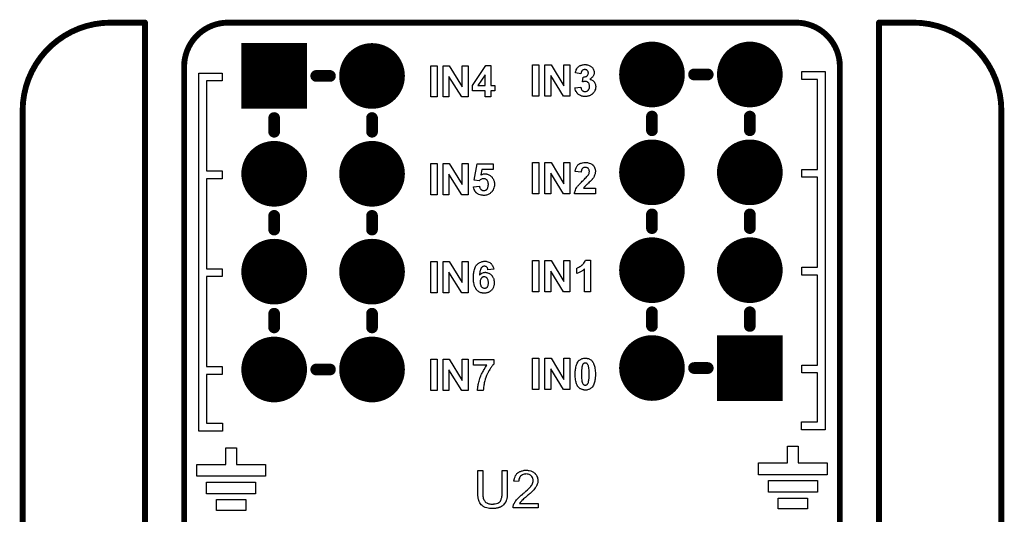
# Model space of a CAD drawing. Extents: x -0.07 to 0.95, y -0.15 to 2.1.
# Tile 19 of 19: x -0.05 to 0.95, y 1.6 to 2.1. Entities that reach past the tile are written whole.
import ezdxf

# ---------------------------------------------------------------- set-up
doc = ezdxf.new("R2010")
doc.units = 0
doc.layers.get('0').update_dxf_attribs({"linetype": 'CONTINUOUS'})
for name, color, linetype in [('gko', 6, 'CONTINUOUS'), ('gto', 2, 'CONTINUOUS'), ('gts', 1, 'CONTINUOUS')]:
    doc.layers.add(name, color=color, linetype=linetype)

# ---------------------------------------------------------------- blocks, each defined once
blk = doc.blocks.new('D34')
at = {"const_width": 0.003}
blk.add_lwpolyline([(-0.0015, 0, 1), (0.0015, 0, 1)], format="xyb", close=True, dxfattribs=at)
blk = doc.blocks.new('D24')
at = {"const_width": 0.006}
blk.add_lwpolyline([(-0.003, 0, 1), (0.003, 0, 1)], format="xyb", close=True, dxfattribs=at)
blk = doc.blocks.new('D76')
at = {"const_width": 0.03355}
blk.add_lwpolyline([(-0.016775, 0, 1), (0.016775, 0, 1)], format="xyb", close=True, dxfattribs=at)
blk = doc.blocks.new('D77')
at = {"const_width": 0.0671}
blk.add_lwpolyline([(-0.03355, 0), (0.03355, 0)], dxfattribs=at)

msp = doc.modelspace()

# ---------------------------------------------------------------- linework, layer by layer
at = {"layer": 'gko', "color": 6, "const_width": 0.006}
for points in [[(0.04, 2.1, 0.414214), (-0.05, 2.01)], [(0.16, 2.1, 0.414214), (0.115, 2.055)], [(0.785, 2.055, 0.414214), (0.74, 2.1)], [(0.95, 2.01, 0.414214), (0.86, 2.1)]]:
    msp.add_lwpolyline(points, format="xyb", dxfattribs=at)
for points in [[(0.04, 2.1), (0.04, 2.1)], [(0.04, 2.1), (0.04, 2.1)], [(0.04, 2.1), (0.075, 2.1)], [(0.075, 0.9764), (0.075, 2.1)], [(0.16, 2.1), (0.16, 2.1)], [(0.16, 2.1), (0.16, 2.1)], [(0.16, 2.1), (0.74, 2.1)], [(0.825, 0.9764), (0.825, 2.1)], [(0.825, 2.1), (0.86, 2.1)], [(0.115, 1), (0.115, 2.055)], [(0.785, 2.055), (0.785, 2.055)], [(0.785, 2.055), (0.785, 2.055)], [(0.785, 1.06), (0.785, 2.055)], [(-0.05, -0.15), (-0.05, 2.01)], [(0.95, 2.01), (0.95, 2.01)], [(0.95, 2.01), (0.95, 2.01)], [(0.95, -0.05), (0.95, 2.01)]]:
    msp.add_lwpolyline(points, dxfattribs=at)
at = {"layer": 'gto', "color": 2}
for points in [[(0.3735, 2.024), (0.367, 2.024), (0.367, 2.056), (0.3735, 2.056), (0.3735, 2.024)], [(0.4051, 2.024), (0.3986, 2.024), (0.3856, 2.0451), (0.3856, 2.024), (0.3797, 2.024), (0.3797, 2.056), (0.3859, 2.056), (0.3991, 2.0344), (0.3991, 2.056), (0.4051, 2.056), (0.4051, 2.024)], [(0.4285, 2.0358), (0.4325, 2.0358), (0.4325, 2.0304), (0.4285, 2.0304), (0.4285, 2.024), (0.4226, 2.024), (0.4226, 2.0304), (0.4095, 2.0304), (0.4095, 2.0357), (0.4233, 2.0561), (0.4285, 2.0561), (0.4285, 2.0358)], [(0.4775, 2.025), (0.471, 2.025), (0.471, 2.057), (0.4775, 2.057), (0.4775, 2.025)], [(0.5091, 2.025), (0.5026, 2.025), (0.4896, 2.0461), (0.4896, 2.025), (0.4837, 2.025), (0.4837, 2.057), (0.4899, 2.057), (0.5031, 2.0354), (0.5031, 2.057), (0.5091, 2.057), (0.5091, 2.025)], [(0.5253, 2.0571), (0.5257, 2.0571), (0.5262, 2.057), (0.5267, 2.0569), (0.5272, 2.0568), (0.5283, 2.0565), (0.5289, 2.0562), (0.5296, 2.0559), (0.5302, 2.0556), (0.5307, 2.0552), (0.5313, 2.0548), (0.5318, 2.0542), (0.5319, 2.0542), (0.5319, 2.0542), (0.5321, 2.054), (0.5322, 2.0538), (0.5326, 2.0534), (0.533, 2.0527), (0.5334, 2.0519), (0.5337, 2.051), (0.534, 2.05), (0.5341, 2.0495), (0.5341, 2.0489), (0.5341, 2.0489), (0.5341, 2.0487), (0.5341, 2.0485), (0.534, 2.0482), (0.534, 2.0479), (0.5339, 2.0475), (0.5337, 2.047), (0.5336, 2.0465), (0.5333, 2.046), (0.533, 2.0454), (0.5326, 2.0449), (0.5322, 2.0443), (0.5316, 2.0438), (0.531, 2.0432), (0.5303, 2.0427), (0.5295, 2.0422), (0.5295, 2.0422), (0.5296, 2.0421), (0.5298, 2.0421), (0.53, 2.042), (0.5305, 2.0419), (0.5311, 2.0416), (0.5318, 2.0413), (0.5325, 2.0408), (0.5332, 2.0402), (0.5339, 2.0395), (0.534, 2.0394), (0.5342, 2.0391), (0.5344, 2.0387), (0.5347, 2.0381), (0.535, 2.0374), (0.5353, 2.0366), (0.5354, 2.0356), (0.5355, 2.0346), (0.5355, 2.0345), (0.5355, 2.0344), (0.5355, 2.0341), (0.5355, 2.0339), (0.5354, 2.0335), (0.5354, 2.0331), (0.5353, 2.0326), (0.5352, 2.0321), (0.5348, 2.031), (0.5345, 2.0304), (0.5342, 2.0297), (0.5339, 2.0291), (0.5335, 2.0285), (0.533, 2.0279), (0.5324, 2.0274), (0.5324, 2.0273), (0.5323, 2.0272), (0.5321, 2.0271), (0.5319, 2.0269), (0.5316, 2.0267), (0.5312, 2.0264), (0.5308, 2.0262), (0.5303, 2.0259), (0.5298, 2.0256), (0.5292, 2.0253), (0.5286, 2.0251), (0.5279, 2.0249), (0.5272, 2.0247), (0.5264, 2.0245), (0.5256, 2.0244), (0.5248, 2.0244), (0.5244, 2.0244), (0.524, 2.0244), (0.5237, 2.0245), (0.5233, 2.0245), (0.5228, 2.0246), (0.5222, 2.0247), (0.5211, 2.025), (0.5199, 2.0255), (0.5193, 2.0257), (0.5187, 2.0261), (0.5181, 2.0265), (0.5176, 2.0269), (0.5175, 2.0269), (0.5174, 2.027), (0.5173, 2.0272), (0.5171, 2.0274), (0.5169, 2.0276), (0.5166, 2.0279), (0.5164, 2.0282), (0.5161, 2.0287), (0.5158, 2.0291), (0.5155, 2.0296), (0.515, 2.0307), (0.5146, 2.032), (0.5144, 2.0327), (0.5143, 2.0334), (0.5202, 2.0341), (0.5202, 2.0341), (0.5202, 2.0341), (0.5202, 2.0338), (0.5203, 2.0334), (0.5205, 2.0329), (0.5207, 2.0323), (0.5209, 2.0317), (0.5213, 2.0311), (0.5217, 2.0306), (0.5218, 2.0306), (0.522, 2.0305), (0.5222, 2.0303), (0.5226, 2.0301), (0.523, 2.0299), (0.5235, 2.0297), (0.5241, 2.0295), (0.5247, 2.0295), (0.5248, 2.0295), (0.5251, 2.0295), (0.5254, 2.0296), (0.5258, 2.0297), (0.5263, 2.0299), (0.5269, 2.0301), (0.5274, 2.0305), (0.5279, 2.0309), (0.528, 2.031), (0.5281, 2.0312), (0.5283, 2.0315), (0.5286, 2.0319), (0.5288, 2.0325), (0.5291, 2.0332), (0.5292, 2.034), (0.5293, 2.0348), (0.5293, 2.0349), (0.5293, 2.0349), (0.5293, 2.0352), (0.5292, 2.0356), (0.5291, 2.0362), (0.5289, 2.0368), (0.5287, 2.0374), (0.5284, 2.038), (0.528, 2.0385), (0.5279, 2.0386), (0.5277, 2.0388), (0.5275, 2.039), (0.5271, 2.0392), (0.5267, 2.0395), (0.5262, 2.0397), (0.5256, 2.0399), (0.525, 2.0399), (0.5245, 2.0399), (0.5242, 2.0399), (0.5238, 2.0398), (0.5233, 2.0397), (0.5227, 2.0396), (0.5221, 2.0395), (0.5228, 2.0444), (0.5232, 2.0444), (0.5237, 2.0445), (0.5242, 2.0445), (0.5248, 2.0446), (0.5255, 2.0448), (0.5261, 2.0451), (0.5266, 2.0455), (0.5267, 2.0455), (0.5269, 2.0457), (0.527, 2.0459), (0.5273, 2.0463), (0.5275, 2.0467), (0.5278, 2.0472), (0.5279, 2.0478), (0.528, 2.0485), (0.528, 2.0486), (0.528, 2.0488), (0.5279, 2.0491), (0.5278, 2.0494), (0.5277, 2.0499), (0.5275, 2.0503), (0.5273, 2.0507), (0.527, 2.0511), (0.5269, 2.0511), (0.5268, 2.0512), (0.5266, 2.0514), (0.5263, 2.0516), (0.5259, 2.0517), (0.5255, 2.0519), (0.525, 2.052), (0.5244, 2.0521), (0.5241, 2.0521), (0.5239, 2.052), (0.5235, 2.0519), (0.5231, 2.0518), (0.5226, 2.0516), (0.5221, 2.0513), (0.5217, 2.051), (0.5217, 2.0509), (0.5215, 2.0508), (0.5214, 2.0505), (0.5211, 2.0501), (0.5209, 2.0497), (0.5207, 2.0492), (0.5205, 2.0485), (0.5204, 2.0478), (0.5148, 2.0487), (0.5148, 2.0487), (0.5148, 2.0488), (0.5148, 2.049), (0.5148, 2.0492), (0.515, 2.0497), (0.5152, 2.0504), (0.5154, 2.0511), (0.5157, 2.0519), (0.5161, 2.0527), (0.5165, 2.0534), (0.5166, 2.0535), (0.5167, 2.0536), (0.517, 2.054), (0.5174, 2.0544), (0.5178, 2.0548), (0.5184, 2.0553), (0.5191, 2.0557), (0.5198, 2.0561), (0.5199, 2.0561), (0.5199, 2.0562), (0.5202, 2.0563), (0.5207, 2.0565), (0.5212, 2.0566), (0.5219, 2.0568), (0.5227, 2.057), (0.5236, 2.0571), (0.5246, 2.0572), (0.525, 2.0572), (0.5253, 2.0571)], [(0.138, 2.0485), (0.154, 2.0485), (0.154, 2.0405), (0.138, 2.0405), (0.138, 1.9485), (0.154, 1.9485), (0.154, 1.9405), (0.138, 1.9405), (0.138, 1.8485), (0.154, 1.8485), (0.154, 1.8405), (0.138, 1.8405), (0.138, 1.7485), (0.154, 1.7485), (0.154, 1.7405), (0.138, 1.7405), (0.138, 1.6905), (0.1542, 1.6905), (0.1542, 1.6825), (0.138, 1.6825), (0.138, 1.6825), (0.13, 1.6825), (0.13, 2.0485), (0.138, 2.0485), (0.138, 2.0485)], [(0.4226, 2.0468), (0.4151, 2.0358), (0.4226, 2.0358), (0.4226, 2.0468)], [(0.77, 2.05), (0.77, 1.684), (0.762, 1.684), (0.762, 1.684), (0.7458, 1.684), (0.7458, 1.692), (0.762, 1.692), (0.762, 1.742), (0.746, 1.742), (0.746, 1.75), (0.762, 1.75), (0.762, 1.842), (0.746, 1.842), (0.746, 1.85), (0.762, 1.85), (0.762, 1.942), (0.746, 1.942), (0.746, 1.95), (0.762, 1.95), (0.762, 2.042), (0.746, 2.042), (0.746, 2.05), (0.762, 2.05), (0.762, 2.05), (0.77, 2.05)], [(0.3735, 1.924), (0.367, 1.924), (0.367, 1.956), (0.3735, 1.956), (0.3735, 1.924)], [(0.4051, 1.924), (0.3986, 1.924), (0.3856, 1.9451), (0.3856, 1.924), (0.3797, 1.924), (0.3797, 1.956), (0.3859, 1.956), (0.3991, 1.9344), (0.3991, 1.956), (0.4051, 1.956), (0.4051, 1.924)], [(0.4307, 1.9498), (0.4191, 1.9498), (0.4181, 1.9444), (0.4182, 1.9444), (0.4182, 1.9444), (0.4185, 1.9446), (0.4189, 1.9447), (0.4194, 1.9449), (0.4201, 1.9451), (0.4208, 1.9453), (0.4216, 1.9454), (0.4223, 1.9454), (0.4228, 1.9454), (0.423, 1.9454), (0.4234, 1.9453), (0.4238, 1.9453), (0.4242, 1.9452), (0.4248, 1.9451), (0.4258, 1.9447), (0.4264, 1.9445), (0.427, 1.9442), (0.4276, 1.9438), (0.4282, 1.9434), (0.4287, 1.9429), (0.4293, 1.9424), (0.4293, 1.9424), (0.4294, 1.9423), (0.4296, 1.9421), (0.4297, 1.9419), (0.4299, 1.9416), (0.4302, 1.9412), (0.4304, 1.9408), (0.4307, 1.9404), (0.431, 1.9398), (0.4312, 1.9392), (0.4315, 1.9386), (0.4317, 1.938), (0.4319, 1.9372), (0.432, 1.9364), (0.4321, 1.9356), (0.4321, 1.9347), (0.4321, 1.9347), (0.4321, 1.9345), (0.4321, 1.9343), (0.4321, 1.9341), (0.4321, 1.9337), (0.432, 1.9333), (0.432, 1.9328), (0.4319, 1.9324), (0.4316, 1.9313), (0.4312, 1.9301), (0.4309, 1.9294), (0.4306, 1.9288), (0.4302, 1.9282), (0.4298, 1.9276), (0.4298, 1.9276), (0.4297, 1.9274), (0.4295, 1.9272), (0.4293, 1.927), (0.429, 1.9266), (0.4285, 1.9263), (0.4281, 1.9259), (0.4276, 1.9255), (0.427, 1.9251), (0.4263, 1.9247), (0.4256, 1.9244), (0.4248, 1.924), (0.424, 1.9238), (0.4231, 1.9236), (0.4222, 1.9234), (0.4211, 1.9234), (0.4207, 1.9234), (0.4204, 1.9234), (0.42, 1.9235), (0.4196, 1.9235), (0.4191, 1.9236), (0.4186, 1.9237), (0.4175, 1.924), (0.4162, 1.9244), (0.4156, 1.9246), (0.415, 1.925), (0.4144, 1.9253), (0.4139, 1.9258), (0.4138, 1.9258), (0.4138, 1.9258), (0.4136, 1.926), (0.4134, 1.9262), (0.4132, 1.9264), (0.413, 1.9267), (0.4127, 1.927), (0.4125, 1.9274), (0.4121, 1.9279), (0.4119, 1.9283), (0.4114, 1.9295), (0.4109, 1.9307), (0.4108, 1.9314), (0.4106, 1.9321), (0.4167, 1.9328), (0.4167, 1.9327), (0.4168, 1.9325), (0.4169, 1.932), (0.417, 1.9316), (0.4172, 1.9311), (0.4175, 1.9305), (0.4178, 1.93), (0.4182, 1.9295), (0.4183, 1.9295), (0.4185, 1.9293), (0.4187, 1.9291), (0.4191, 1.9289), (0.4195, 1.9287), (0.42, 1.9285), (0.4206, 1.9283), (0.4212, 1.9283), (0.4213, 1.9283), (0.4216, 1.9283), (0.4219, 1.9284), (0.4224, 1.9285), (0.4229, 1.9287), (0.4235, 1.9289), (0.424, 1.9294), (0.4245, 1.9299), (0.4246, 1.93), (0.4248, 1.9301), (0.4249, 1.9305), (0.4252, 1.9311), (0.4254, 1.9317), (0.4257, 1.9325), (0.4258, 1.9335), (0.4259, 1.9346), (0.4259, 1.9346), (0.4259, 1.9347), (0.4259, 1.9349), (0.4259, 1.9351), (0.4258, 1.9356), (0.4257, 1.9362), (0.4255, 1.937), (0.4253, 1.9377), (0.425, 1.9384), (0.4245, 1.939), (0.4245, 1.9391), (0.4243, 1.9392), (0.424, 1.9395), (0.4236, 1.9398), (0.4231, 1.9401), (0.4225, 1.9403), (0.4218, 1.9405), (0.4211, 1.9405), (0.4208, 1.9405), (0.4206, 1.9405), (0.4201, 1.9404), (0.4195, 1.9403), (0.4187, 1.94), (0.418, 1.9396), (0.4175, 1.9393), (0.4171, 1.939), (0.4167, 1.9386), (0.4163, 1.9382), (0.4114, 1.9389), (0.4145, 1.9556), (0.4307, 1.9556), (0.4307, 1.9498)], [(0.4775, 1.925), (0.471, 1.925), (0.471, 1.957), (0.4775, 1.957), (0.4775, 1.925)], [(0.5091, 1.925), (0.5026, 1.925), (0.4896, 1.9461), (0.4896, 1.925), (0.4837, 1.925), (0.4837, 1.957), (0.4899, 1.957), (0.5031, 1.9354), (0.5031, 1.957), (0.5091, 1.957), (0.5091, 1.925)], [(0.5258, 1.9571), (0.5263, 1.9571), (0.5267, 1.957), (0.5272, 1.9569), (0.5278, 1.9568), (0.529, 1.9565), (0.5302, 1.956), (0.5308, 1.9558), (0.5314, 1.9554), (0.532, 1.955), (0.5325, 1.9546), (0.5325, 1.9545), (0.5326, 1.9545), (0.5327, 1.9543), (0.5329, 1.9541), (0.5331, 1.9539), (0.5334, 1.9536), (0.5336, 1.9532), (0.5339, 1.9528), (0.5343, 1.9519), (0.5348, 1.9508), (0.535, 1.9502), (0.5351, 1.9496), (0.5352, 1.9489), (0.5352, 1.9482), (0.5352, 1.9481), (0.5352, 1.9478), (0.5352, 1.9474), (0.5351, 1.9469), (0.535, 1.9463), (0.5349, 1.9456), (0.5347, 1.9448), (0.5344, 1.9441), (0.5344, 1.944), (0.5343, 1.9438), (0.5341, 1.9433), (0.5338, 1.9428), (0.5335, 1.9422), (0.5331, 1.9415), (0.5326, 1.9408), (0.532, 1.94), (0.5319, 1.94), (0.5318, 1.9397), (0.5315, 1.9394), (0.5311, 1.939), (0.5305, 1.9384), (0.5298, 1.9377), (0.529, 1.9369), (0.528, 1.9359), (0.5279, 1.9359), (0.5278, 1.9358), (0.5277, 1.9357), (0.5275, 1.9355), (0.527, 1.935), (0.5264, 1.9345), (0.5258, 1.9339), (0.5252, 1.9333), (0.5246, 1.9328), (0.5245, 1.9325), (0.5243, 1.9323), (0.5242, 1.9323), (0.5241, 1.9322), (0.524, 1.932), (0.5238, 1.9318), (0.5234, 1.9313), (0.523, 1.9307), (0.5352, 1.9307), (0.5352, 1.925), (0.5137, 1.925), (0.5137, 1.925), (0.5137, 1.9251), (0.5138, 1.9253), (0.5138, 1.9256), (0.5139, 1.9258), (0.5139, 1.9262), (0.5141, 1.927), (0.5144, 1.9279), (0.5148, 1.9289), (0.5152, 1.93), (0.5158, 1.9311), (0.5158, 1.9311), (0.5159, 1.9312), (0.516, 1.9314), (0.5162, 1.9316), (0.5164, 1.9319), (0.5166, 1.9323), (0.517, 1.9327), (0.5173, 1.9331), (0.5178, 1.9337), (0.5183, 1.9342), (0.5188, 1.9349), (0.5195, 1.9356), (0.5202, 1.9363), (0.5209, 1.9371), (0.5218, 1.9379), (0.5227, 1.9388), (0.5227, 1.9388), (0.5229, 1.939), (0.5231, 1.9391), (0.5233, 1.9394), (0.5237, 1.9397), (0.5241, 1.9401), (0.5249, 1.9409), (0.5257, 1.9418), (0.5266, 1.9426), (0.5269, 1.943), (0.5273, 1.9434), (0.5276, 1.9438), (0.5278, 1.944), (0.5278, 1.9441), (0.528, 1.9444), (0.5282, 1.9447), (0.5284, 1.9452), (0.5287, 1.9458), (0.5289, 1.9464), (0.529, 1.9471), (0.5291, 1.9478), (0.5291, 1.9478), (0.5291, 1.9479), (0.5291, 1.9481), (0.529, 1.9485), (0.5289, 1.949), (0.5288, 1.9495), (0.5286, 1.95), (0.5283, 1.9505), (0.528, 1.951), (0.5279, 1.951), (0.5278, 1.9511), (0.5275, 1.9513), (0.5272, 1.9515), (0.5267, 1.9517), (0.5262, 1.9519), (0.5256, 1.952), (0.5249, 1.9521), (0.5246, 1.9521), (0.5242, 1.952), (0.5238, 1.9519), (0.5233, 1.9518), (0.5228, 1.9516), (0.5223, 1.9513), (0.5218, 1.9509), (0.5218, 1.9509), (0.5216, 1.9507), (0.5214, 1.9504), (0.5213, 1.95), (0.521, 1.9495), (0.5209, 1.9488), (0.5207, 1.948), (0.5206, 1.9471), (0.5145, 1.9477), (0.5145, 1.9477), (0.5145, 1.9479), (0.5145, 1.9481), (0.5146, 1.9485), (0.5147, 1.9489), (0.5148, 1.9494), (0.5149, 1.9499), (0.5151, 1.9505), (0.5155, 1.9517), (0.5161, 1.9529), (0.5165, 1.9535), (0.5169, 1.954), (0.5173, 1.9545), (0.5178, 1.9549), (0.5179, 1.955), (0.518, 1.955), (0.5181, 1.9551), (0.5184, 1.9553), (0.5186, 1.9554), (0.519, 1.9556), (0.5194, 1.9559), (0.5198, 1.956), (0.5203, 1.9563), (0.5209, 1.9565), (0.5221, 1.9568), (0.5235, 1.9571), (0.5243, 1.9571), (0.5251, 1.9572), (0.5255, 1.9572), (0.5258, 1.9571)], [(0.3735, 1.824), (0.367, 1.824), (0.367, 1.856), (0.3735, 1.856), (0.3735, 1.824)], [(0.4051, 1.824), (0.3986, 1.824), (0.3856, 1.8451), (0.3856, 1.824), (0.3797, 1.824), (0.3797, 1.856), (0.3859, 1.856), (0.3991, 1.8344), (0.3991, 1.856), (0.4051, 1.856), (0.4051, 1.824)], [(0.4228, 1.8561), (0.4231, 1.8561), (0.4235, 1.8561), (0.4243, 1.8559), (0.4253, 1.8556), (0.4263, 1.8553), (0.4273, 1.8548), (0.4278, 1.8544), (0.4282, 1.8541), (0.4283, 1.8541), (0.4283, 1.854), (0.4284, 1.8538), (0.4286, 1.8537), (0.4288, 1.8535), (0.429, 1.8532), (0.4295, 1.8526), (0.43, 1.8517), (0.4305, 1.8507), (0.431, 1.8495), (0.4313, 1.8482), (0.4254, 1.8475), (0.4254, 1.8476), (0.4254, 1.8478), (0.4253, 1.8481), (0.4252, 1.8485), (0.425, 1.8489), (0.4248, 1.8494), (0.4246, 1.8498), (0.4242, 1.8502), (0.4242, 1.8502), (0.4241, 1.8503), (0.4239, 1.8505), (0.4236, 1.8507), (0.4233, 1.8508), (0.4229, 1.8509), (0.4223, 1.851), (0.4218, 1.8511), (0.4217, 1.8511), (0.4215, 1.851), (0.4211, 1.851), (0.4207, 1.8508), (0.4202, 1.8507), (0.4196, 1.8503), (0.4191, 1.8499), (0.4186, 1.8493), (0.4185, 1.8492), (0.4184, 1.8491), (0.4183, 1.8489), (0.4182, 1.8488), (0.4181, 1.8485), (0.418, 1.8482), (0.4179, 1.8477), (0.4177, 1.8473), (0.4175, 1.8468), (0.4174, 1.8462), (0.4173, 1.8455), (0.4171, 1.8448), (0.417, 1.844), (0.4169, 1.843), (0.4169, 1.8421), (0.4169, 1.8421), (0.4169, 1.8422), (0.4171, 1.8423), (0.4173, 1.8425), (0.4175, 1.8427), (0.4178, 1.8429), (0.4184, 1.8434), (0.4193, 1.8439), (0.4202, 1.8444), (0.4208, 1.8446), (0.4213, 1.8447), (0.4219, 1.8447), (0.4226, 1.8448), (0.4229, 1.8448), (0.4232, 1.8447), (0.4235, 1.8447), (0.4239, 1.8447), (0.4244, 1.8446), (0.4248, 1.8444), (0.4259, 1.8441), (0.4264, 1.8438), (0.427, 1.8435), (0.4275, 1.8432), (0.4281, 1.8428), (0.4286, 1.8423), (0.4291, 1.8418), (0.4292, 1.8418), (0.4293, 1.8417), (0.4294, 1.8416), (0.4296, 1.8413), (0.4298, 1.841), (0.43, 1.8407), (0.4302, 1.8403), (0.4305, 1.8398), (0.4308, 1.8393), (0.431, 1.8387), (0.4313, 1.8381), (0.4315, 1.8374), (0.4316, 1.8367), (0.4318, 1.8359), (0.4319, 1.8351), (0.4319, 1.8343), (0.4319, 1.8342), (0.4319, 1.834), (0.4319, 1.8338), (0.4319, 1.8334), (0.4318, 1.833), (0.4318, 1.8325), (0.4317, 1.832), (0.4315, 1.8314), (0.4312, 1.8301), (0.431, 1.8295), (0.4307, 1.8289), (0.4303, 1.8282), (0.43, 1.8276), (0.4295, 1.8269), (0.429, 1.8264), (0.429, 1.8263), (0.4289, 1.8262), (0.4287, 1.8261), (0.4285, 1.8259), (0.4282, 1.8257), (0.4278, 1.8254), (0.4275, 1.8252), (0.427, 1.8249), (0.4265, 1.8246), (0.426, 1.8243), (0.4254, 1.8241), (0.4247, 1.8239), (0.424, 1.8237), (0.4232, 1.8235), (0.4224, 1.8234), (0.4216, 1.8234), (0.4214, 1.8234), (0.4211, 1.8234), (0.4208, 1.8234), (0.4204, 1.8235), (0.4199, 1.8236), (0.4194, 1.8237), (0.4188, 1.8239), (0.4182, 1.824), (0.4175, 1.8243), (0.4169, 1.8246), (0.4162, 1.825), (0.4155, 1.8254), (0.4149, 1.8259), (0.4142, 1.8265), (0.4136, 1.8271), (0.4136, 1.8272), (0.4135, 1.8273), (0.4133, 1.8276), (0.4132, 1.8279), (0.4129, 1.8283), (0.4126, 1.8288), (0.4124, 1.8294), (0.4121, 1.8301), (0.4118, 1.8309), (0.4115, 1.8318), (0.4113, 1.8328), (0.411, 1.834), (0.4108, 1.8352), (0.4107, 1.8365), (0.4106, 1.838), (0.4105, 1.8395), (0.4105, 1.8396), (0.4105, 1.8396), (0.4105, 1.8398), (0.4105, 1.8399), (0.4105, 1.8404), (0.4106, 1.841), (0.4106, 1.8417), (0.4107, 1.8425), (0.4108, 1.8434), (0.4109, 1.8444), (0.4111, 1.8454), (0.4113, 1.8465), (0.4116, 1.8476), (0.4119, 1.8486), (0.4123, 1.8496), (0.4127, 1.8506), (0.4132, 1.8514), (0.4138, 1.8522), (0.4138, 1.8523), (0.4139, 1.8524), (0.4141, 1.8526), (0.4144, 1.8528), (0.4147, 1.8532), (0.415, 1.8535), (0.4155, 1.8538), (0.416, 1.8542), (0.4166, 1.8545), (0.4172, 1.8549), (0.418, 1.8552), (0.4187, 1.8556), (0.4195, 1.8558), (0.4204, 1.856), (0.4212, 1.8561), (0.4222, 1.8562), (0.4226, 1.8562), (0.4228, 1.8561)], [(0.4775, 1.825), (0.471, 1.825), (0.471, 1.857), (0.4775, 1.857), (0.4775, 1.825)], [(0.5091, 1.825), (0.5026, 1.825), (0.4896, 1.8461), (0.4896, 1.825), (0.4837, 1.825), (0.4837, 1.857), (0.4899, 1.857), (0.5031, 1.8354), (0.5031, 1.857), (0.5091, 1.857), (0.5091, 1.825)], [(0.5302, 1.825), (0.524, 1.825), (0.524, 1.8481), (0.524, 1.8481), (0.5239, 1.848), (0.5237, 1.8479), (0.5234, 1.8476), (0.5231, 1.8474), (0.5227, 1.8471), (0.5223, 1.8468), (0.5218, 1.8464), (0.5212, 1.846), (0.5206, 1.8457), (0.52, 1.8452), (0.5193, 1.8449), (0.5178, 1.8442), (0.5161, 1.8435), (0.5161, 1.8491), (0.5162, 1.8491), (0.5162, 1.8491), (0.5164, 1.8492), (0.5166, 1.8492), (0.517, 1.8494), (0.5177, 1.8497), (0.5184, 1.8501), (0.5193, 1.8506), (0.5203, 1.8512), (0.5213, 1.852), (0.5214, 1.852), (0.5214, 1.8521), (0.5216, 1.8522), (0.5218, 1.8524), (0.5223, 1.8529), (0.5228, 1.8535), (0.5235, 1.8542), (0.5241, 1.8551), (0.5247, 1.8561), (0.5252, 1.8572), (0.5302, 1.8572), (0.5302, 1.825)], [(0.4216, 1.8403), (0.4213, 1.8403), (0.421, 1.8402), (0.4205, 1.8401), (0.4201, 1.8399), (0.4196, 1.8397), (0.4191, 1.8393), (0.4186, 1.8388), (0.4186, 1.8388), (0.4184, 1.8386), (0.4182, 1.8382), (0.418, 1.8378), (0.4178, 1.8372), (0.4176, 1.8365), (0.4175, 1.8357), (0.4174, 1.8347), (0.4174, 1.8347), (0.4174, 1.8346), (0.4174, 1.8344), (0.4174, 1.8342), (0.4175, 1.8337), (0.4176, 1.833), (0.4177, 1.8323), (0.418, 1.8315), (0.4183, 1.8307), (0.4187, 1.8301), (0.4188, 1.8301), (0.419, 1.8299), (0.4193, 1.8296), (0.4197, 1.8293), (0.4201, 1.829), (0.4206, 1.8288), (0.4212, 1.8286), (0.4219, 1.8285), (0.4222, 1.8285), (0.4225, 1.8286), (0.4229, 1.8287), (0.4233, 1.8288), (0.4238, 1.829), (0.4243, 1.8294), (0.4248, 1.8298), (0.4248, 1.8298), (0.4249, 1.8301), (0.4251, 1.8304), (0.4254, 1.8308), (0.4255, 1.8314), (0.4257, 1.8322), (0.4259, 1.8331), (0.4259, 1.8342), (0.4259, 1.8342), (0.4259, 1.8343), (0.4259, 1.8345), (0.4259, 1.8347), (0.4259, 1.8352), (0.4258, 1.8359), (0.4256, 1.8367), (0.4254, 1.8374), (0.4251, 1.8382), (0.4247, 1.8388), (0.4246, 1.8388), (0.4244, 1.839), (0.4242, 1.8392), (0.4238, 1.8395), (0.4234, 1.8398), (0.4229, 1.84), (0.4223, 1.8402), (0.4216, 1.8403)], [(0.3735, 1.724), (0.367, 1.724), (0.367, 1.756), (0.3735, 1.756), (0.3735, 1.724)], [(0.4051, 1.724), (0.3986, 1.724), (0.3856, 1.7451), (0.3856, 1.724), (0.3797, 1.724), (0.3797, 1.756), (0.3859, 1.756), (0.3991, 1.7344), (0.3991, 1.756), (0.4051, 1.756), (0.4051, 1.724)], [(0.4315, 1.7511), (0.4314, 1.7511), (0.4314, 1.751), (0.4312, 1.7508), (0.431, 1.7507), (0.4308, 1.7504), (0.4305, 1.7501), (0.4302, 1.7497), (0.4298, 1.7492), (0.4295, 1.7487), (0.429, 1.7482), (0.4286, 1.7476), (0.4281, 1.7469), (0.4277, 1.7462), (0.4272, 1.7454), (0.4267, 1.7446), (0.4262, 1.7437), (0.4261, 1.7437), (0.426, 1.7435), (0.4259, 1.7433), (0.4257, 1.7429), (0.4255, 1.7425), (0.4253, 1.7419), (0.425, 1.7413), (0.4247, 1.7407), (0.4243, 1.7399), (0.424, 1.7392), (0.4236, 1.7383), (0.4233, 1.7374), (0.4227, 1.7356), (0.4221, 1.7336), (0.4221, 1.7335), (0.422, 1.7333), (0.4219, 1.7331), (0.4218, 1.7326), (0.4217, 1.7322), (0.4217, 1.7317), (0.4215, 1.731), (0.4214, 1.7304), (0.4212, 1.7296), (0.4211, 1.7289), (0.4209, 1.7273), (0.4208, 1.7256), (0.4207, 1.724), (0.4148, 1.724), (0.4148, 1.7241), (0.4148, 1.7243), (0.4149, 1.7246), (0.4149, 1.7252), (0.4149, 1.7258), (0.415, 1.7264), (0.4151, 1.7273), (0.4152, 1.7282), (0.4154, 1.7291), (0.4156, 1.7302), (0.4158, 1.7313), (0.416, 1.7325), (0.4163, 1.7337), (0.4167, 1.7349), (0.4171, 1.7362), (0.4175, 1.7375), (0.4176, 1.7376), (0.4177, 1.7378), (0.4178, 1.7382), (0.418, 1.7386), (0.4183, 1.7392), (0.4186, 1.74), (0.419, 1.7408), (0.4194, 1.7416), (0.4199, 1.7426), (0.4204, 1.7435), (0.4209, 1.7446), (0.4216, 1.7456), (0.4229, 1.7478), (0.4244, 1.7499), (0.4105, 1.7499), (0.4105, 1.7556), (0.4315, 1.7556), (0.4315, 1.7511)], [(0.4775, 1.725), (0.471, 1.725), (0.471, 1.757), (0.4775, 1.757), (0.4775, 1.725)], [(0.5091, 1.725), (0.5026, 1.725), (0.4896, 1.7461), (0.4896, 1.725), (0.4837, 1.725), (0.4837, 1.757), (0.4899, 1.757), (0.5031, 1.7354), (0.5031, 1.757), (0.5091, 1.757), (0.5091, 1.725)], [(0.5257, 1.7571), (0.526, 1.7571), (0.5265, 1.757), (0.5269, 1.7569), (0.5275, 1.7567), (0.5281, 1.7566), (0.5287, 1.7563), (0.5293, 1.7561), (0.5299, 1.7558), (0.5305, 1.7554), (0.5311, 1.7549), (0.5316, 1.7544), (0.5321, 1.7538), (0.5322, 1.7538), (0.5323, 1.7536), (0.5324, 1.7534), (0.5326, 1.7531), (0.5329, 1.7526), (0.5331, 1.7521), (0.5334, 1.7515), (0.5337, 1.7507), (0.534, 1.7499), (0.5343, 1.7489), (0.5345, 1.7478), (0.5348, 1.7466), (0.535, 1.7453), (0.5351, 1.7439), (0.5352, 1.7424), (0.5353, 1.7408), (0.5353, 1.7407), (0.5353, 1.7407), (0.5353, 1.7405), (0.5353, 1.7403), (0.5353, 1.7399), (0.5352, 1.7393), (0.5352, 1.7385), (0.5351, 1.7377), (0.535, 1.7367), (0.5349, 1.7357), (0.5347, 1.7347), (0.5345, 1.7335), (0.5342, 1.7325), (0.5339, 1.7314), (0.5336, 1.7304), (0.5331, 1.7294), (0.5327, 1.7285), (0.5321, 1.7277), (0.5321, 1.7276), (0.532, 1.7275), (0.5318, 1.7274), (0.5317, 1.7272), (0.5314, 1.7269), (0.5311, 1.7267), (0.5306, 1.7263), (0.5302, 1.7261), (0.5297, 1.7257), (0.5292, 1.7254), (0.5286, 1.7251), (0.528, 1.7249), (0.5273, 1.7247), (0.5265, 1.7245), (0.5257, 1.7244), (0.5249, 1.7244), (0.5247, 1.7244), (0.5244, 1.7244), (0.5241, 1.7244), (0.5237, 1.7245), (0.5233, 1.7246), (0.5227, 1.7247), (0.5222, 1.7249), (0.5216, 1.725), (0.521, 1.7253), (0.5203, 1.7256), (0.5197, 1.7259), (0.5191, 1.7263), (0.5185, 1.7268), (0.5179, 1.7273), (0.5173, 1.728), (0.5173, 1.728), (0.5172, 1.7281), (0.5171, 1.7284), (0.5169, 1.7286), (0.5167, 1.7291), (0.5165, 1.7296), (0.5162, 1.7302), (0.516, 1.7309), (0.5157, 1.7317), (0.5154, 1.7327), (0.5152, 1.7337), (0.515, 1.7349), (0.5148, 1.7362), (0.5147, 1.7376), (0.5146, 1.7391), (0.5145, 1.7408), (0.5145, 1.7408), (0.5145, 1.7409), (0.5145, 1.741), (0.5145, 1.7412), (0.5145, 1.7417), (0.5146, 1.7423), (0.5146, 1.743), (0.5147, 1.7439), (0.5148, 1.7448), (0.5149, 1.7458), (0.5151, 1.7469), (0.5153, 1.748), (0.5155, 1.7491), (0.5158, 1.7501), (0.5162, 1.7511), (0.5166, 1.7521), (0.5171, 1.753), (0.5176, 1.7538), (0.5177, 1.7539), (0.5178, 1.754), (0.5179, 1.7542), (0.5181, 1.7543), (0.5184, 1.7546), (0.5187, 1.7549), (0.5191, 1.7552), (0.5195, 1.7555), (0.52, 1.7558), (0.5205, 1.7561), (0.5211, 1.7564), (0.5218, 1.7566), (0.5225, 1.7568), (0.5233, 1.757), (0.524, 1.7571), (0.5249, 1.7572), (0.5253, 1.7572), (0.5257, 1.7571)], [(0.5249, 1.7521), (0.5247, 1.7521), (0.5245, 1.752), (0.5242, 1.752), (0.5239, 1.7519), (0.5236, 1.7517), (0.5232, 1.7516), (0.5229, 1.7513), (0.5228, 1.7513), (0.5227, 1.7512), (0.5226, 1.751), (0.5224, 1.7508), (0.5222, 1.7504), (0.522, 1.75), (0.5218, 1.7494), (0.5216, 1.7488), (0.5216, 1.7487), (0.5215, 1.7487), (0.5215, 1.7485), (0.5215, 1.7483), (0.5214, 1.7481), (0.5214, 1.7477), (0.5214, 1.7474), (0.5213, 1.7469), (0.5212, 1.7463), (0.5212, 1.7458), (0.5211, 1.7451), (0.5211, 1.7444), (0.521, 1.7436), (0.521, 1.7427), (0.521, 1.7418), (0.521, 1.7408), (0.521, 1.7407), (0.521, 1.7405), (0.521, 1.7402), (0.521, 1.7398), (0.521, 1.7394), (0.521, 1.7389), (0.521, 1.7383), (0.5211, 1.7377), (0.5211, 1.7364), (0.5212, 1.7351), (0.5213, 1.7345), (0.5214, 1.7339), (0.5214, 1.7334), (0.5215, 1.7329), (0.5216, 1.7329), (0.5216, 1.7326), (0.5218, 1.7323), (0.5219, 1.7318), (0.5221, 1.7314), (0.5224, 1.7309), (0.5227, 1.7305), (0.5229, 1.7302), (0.523, 1.7301), (0.5231, 1.7301), (0.5233, 1.7299), (0.5235, 1.7299), (0.5238, 1.7297), (0.5241, 1.7296), (0.5245, 1.7295), (0.5249, 1.7295), (0.5251, 1.7295), (0.5253, 1.7295), (0.5255, 1.7296), (0.5258, 1.7297), (0.5262, 1.7298), (0.5265, 1.7299), (0.5268, 1.7302), (0.5269, 1.7302), (0.5269, 1.7303), (0.5271, 1.7305), (0.5273, 1.7308), (0.5275, 1.7311), (0.5277, 1.7316), (0.528, 1.7321), (0.5281, 1.7327), (0.5281, 1.7328), (0.5282, 1.7328), (0.5282, 1.733), (0.5282, 1.7332), (0.5283, 1.7335), (0.5283, 1.7338), (0.5284, 1.7341), (0.5285, 1.7346), (0.5285, 1.7351), (0.5286, 1.7357), (0.5287, 1.7364), (0.5287, 1.7371), (0.5288, 1.7379), (0.5288, 1.7388), (0.5288, 1.7397), (0.5288, 1.7408), (0.5288, 1.7408), (0.5288, 1.741), (0.5288, 1.7413), (0.5288, 1.7417), (0.5288, 1.7421), (0.5288, 1.7426), (0.5288, 1.7432), (0.5287, 1.7438), (0.5287, 1.7451), (0.5286, 1.7464), (0.5285, 1.747), (0.5284, 1.7476), (0.5283, 1.7481), (0.5282, 1.7485), (0.5282, 1.7486), (0.5281, 1.7486), (0.5281, 1.7488), (0.528, 1.7492), (0.5278, 1.7497), (0.5276, 1.7501), (0.5274, 1.7506), (0.5271, 1.751), (0.5268, 1.7513), (0.5268, 1.7514), (0.5267, 1.7515), (0.5265, 1.7516), (0.5263, 1.7517), (0.526, 1.7518), (0.5257, 1.752), (0.5253, 1.752), (0.5249, 1.7521)], [(0.1685, 1.6485), (0.198, 1.6485), (0.198, 1.6365), (0.128, 1.6365), (0.128, 1.6485), (0.1575, 1.6485), (0.1575, 1.6655), (0.1685, 1.6655), (0.1685, 1.6485)], [(0.7425, 1.65), (0.772, 1.65), (0.772, 1.638), (0.702, 1.638), (0.702, 1.65), (0.7315, 1.65), (0.7315, 1.667), (0.7425, 1.667), (0.7425, 1.65)], [(0.4452, 1.6202), (0.4452, 1.6201), (0.4452, 1.6199), (0.4452, 1.6197), (0.4452, 1.6193), (0.4451, 1.6188), (0.4451, 1.6182), (0.4451, 1.6175), (0.445, 1.6169), (0.4449, 1.6154), (0.4446, 1.6138), (0.4443, 1.6123), (0.4441, 1.6116), (0.4439, 1.6109), (0.4439, 1.6109), (0.4438, 1.6108), (0.4437, 1.6106), (0.4436, 1.6104), (0.4433, 1.6098), (0.4428, 1.609), (0.4421, 1.6081), (0.4413, 1.6072), (0.4403, 1.6063), (0.4391, 1.6054), (0.439, 1.6054), (0.4389, 1.6053), (0.4388, 1.6053), (0.4385, 1.6051), (0.4381, 1.6049), (0.4377, 1.6048), (0.4373, 1.6046), (0.4367, 1.6044), (0.4361, 1.6042), (0.4354, 1.604), (0.4347, 1.6038), (0.4339, 1.6037), (0.433, 1.6036), (0.4321, 1.6034), (0.4302, 1.6033), (0.4297, 1.6033), (0.4293, 1.6034), (0.4288, 1.6034), (0.4283, 1.6034), (0.4277, 1.6035), (0.427, 1.6036), (0.4257, 1.6038), (0.4242, 1.6041), (0.4227, 1.6046), (0.4213, 1.6052), (0.4213, 1.6052), (0.4212, 1.6053), (0.421, 1.6054), (0.4208, 1.6055), (0.4202, 1.6059), (0.4194, 1.6066), (0.4186, 1.6073), (0.4178, 1.6082), (0.4171, 1.6093), (0.4164, 1.6105), (0.4164, 1.6106), (0.4164, 1.6107), (0.4163, 1.6109), (0.4162, 1.6112), (0.4161, 1.6115), (0.416, 1.612), (0.4158, 1.6125), (0.4157, 1.6131), (0.4156, 1.6138), (0.4154, 1.6145), (0.4153, 1.6153), (0.4152, 1.6161), (0.4151, 1.617), (0.4151, 1.618), (0.415, 1.6191), (0.415, 1.6202), (0.415, 1.6424), (0.4201, 1.6424), (0.4201, 1.6202), (0.4201, 1.6201), (0.4201, 1.62), (0.4201, 1.6197), (0.4201, 1.6194), (0.4202, 1.619), (0.4202, 1.6185), (0.4202, 1.6174), (0.4203, 1.6162), (0.4205, 1.615), (0.4207, 1.6138), (0.4208, 1.6133), (0.421, 1.6128), (0.4211, 1.6127), (0.4212, 1.6124), (0.4214, 1.612), (0.4218, 1.6115), (0.4222, 1.6109), (0.4227, 1.6103), (0.4234, 1.6097), (0.4242, 1.6092), (0.4243, 1.6092), (0.4245, 1.609), (0.425, 1.6088), (0.4257, 1.6086), (0.4265, 1.6083), (0.4275, 1.6082), (0.4285, 1.608), (0.4297, 1.6079), (0.4303, 1.6079), (0.4306, 1.608), (0.4311, 1.608), (0.4316, 1.6081), (0.4328, 1.6083), (0.4341, 1.6086), (0.4354, 1.609), (0.4366, 1.6096), (0.4372, 1.61), (0.4377, 1.6104), (0.4378, 1.6105), (0.4378, 1.6105), (0.4379, 1.6107), (0.4381, 1.6109), (0.4383, 1.6113), (0.4385, 1.6116), (0.4387, 1.6121), (0.4389, 1.6126), (0.4391, 1.6132), (0.4393, 1.6139), (0.4395, 1.6148), (0.4397, 1.6157), (0.4399, 1.6167), (0.44, 1.6177), (0.4401, 1.6189), (0.4401, 1.6202), (0.4401, 1.6424), (0.4452, 1.6424), (0.4452, 1.6202)], [(0.4654, 1.6425), (0.4658, 1.6425), (0.4664, 1.6424), (0.467, 1.6423), (0.4676, 1.6422), (0.4691, 1.6418), (0.4705, 1.6412), (0.4712, 1.6409), (0.4719, 1.6405), (0.4726, 1.64), (0.4732, 1.6395), (0.4733, 1.6394), (0.4734, 1.6394), (0.4735, 1.6391), (0.4737, 1.6389), (0.474, 1.6386), (0.4743, 1.6382), (0.4746, 1.6379), (0.4749, 1.6374), (0.4754, 1.6363), (0.476, 1.635), (0.4762, 1.6343), (0.4763, 1.6335), (0.4764, 1.6327), (0.4765, 1.6319), (0.4765, 1.6318), (0.4765, 1.6315), (0.4764, 1.6311), (0.4764, 1.6305), (0.4763, 1.6298), (0.476, 1.629), (0.4758, 1.6282), (0.4755, 1.6274), (0.4754, 1.6273), (0.4753, 1.627), (0.4751, 1.6265), (0.4748, 1.6259), (0.4743, 1.6253), (0.4738, 1.6244), (0.4731, 1.6236), (0.4723, 1.6226), (0.4722, 1.6225), (0.4719, 1.6222), (0.4717, 1.6219), (0.4714, 1.6216), (0.4711, 1.6213), (0.4706, 1.6209), (0.4702, 1.6204), (0.4696, 1.6199), (0.4691, 1.6194), (0.4684, 1.6188), (0.4677, 1.6182), (0.4669, 1.6174), (0.466, 1.6167), (0.4651, 1.6159), (0.4651, 1.6159), (0.4649, 1.6158), (0.4647, 1.6156), (0.4645, 1.6154), (0.4641, 1.615), (0.4637, 1.6147), (0.4628, 1.614), (0.4619, 1.6132), (0.461, 1.6123), (0.4602, 1.6116), (0.4599, 1.6113), (0.4596, 1.611), (0.4596, 1.611), (0.4594, 1.6108), (0.4592, 1.6106), (0.4589, 1.6103), (0.4586, 1.6099), (0.4583, 1.6095), (0.4576, 1.6086), (0.4766, 1.6086), (0.4766, 1.604), (0.4511, 1.604), (0.4511, 1.6041), (0.4511, 1.6043), (0.4511, 1.6046), (0.4511, 1.6051), (0.4512, 1.6056), (0.4513, 1.6061), (0.4514, 1.6067), (0.4516, 1.6073), (0.4516, 1.6073), (0.4517, 1.6074), (0.4518, 1.6077), (0.452, 1.6082), (0.4524, 1.6089), (0.4528, 1.6097), (0.4534, 1.6105), (0.454, 1.6114), (0.4547, 1.6124), (0.4547, 1.6124), (0.4548, 1.6125), (0.4551, 1.6128), (0.4556, 1.6133), (0.4563, 1.614), (0.4572, 1.6149), (0.4582, 1.6159), (0.4595, 1.617), (0.4609, 1.6182), (0.461, 1.6182), (0.4612, 1.6184), (0.4615, 1.6187), (0.4619, 1.619), (0.4624, 1.6194), (0.463, 1.6199), (0.4636, 1.6205), (0.4643, 1.6211), (0.4657, 1.6224), (0.4671, 1.6238), (0.4678, 1.6244), (0.4684, 1.6251), (0.4689, 1.6257), (0.4694, 1.6263), (0.4694, 1.6264), (0.4695, 1.6264), (0.4696, 1.6266), (0.4697, 1.6268), (0.4701, 1.6274), (0.4706, 1.6281), (0.4709, 1.629), (0.4713, 1.63), (0.4716, 1.631), (0.4717, 1.632), (0.4717, 1.6321), (0.4717, 1.6321), (0.4716, 1.6325), (0.4716, 1.633), (0.4714, 1.6336), (0.4712, 1.6344), (0.4708, 1.6352), (0.4703, 1.636), (0.4696, 1.6367), (0.4695, 1.6369), (0.4692, 1.6371), (0.4688, 1.6374), (0.4682, 1.6377), (0.4674, 1.6381), (0.4666, 1.6384), (0.4655, 1.6386), (0.4643, 1.6387), (0.464, 1.6387), (0.4638, 1.6386), (0.4631, 1.6386), (0.4623, 1.6384), (0.4615, 1.6382), (0.4606, 1.6378), (0.4597, 1.6373), (0.4588, 1.6366), (0.4587, 1.6365), (0.4585, 1.6362), (0.4582, 1.6358), (0.4578, 1.6351), (0.4575, 1.6344), (0.4571, 1.6334), (0.4569, 1.6322), (0.4568, 1.631), (0.452, 1.6315), (0.452, 1.6315), (0.452, 1.6317), (0.452, 1.632), (0.4521, 1.6324), (0.4522, 1.6328), (0.4523, 1.6333), (0.4525, 1.6339), (0.4526, 1.6345), (0.4531, 1.6359), (0.4537, 1.6372), (0.4541, 1.6379), (0.4546, 1.6385), (0.4551, 1.6391), (0.4557, 1.6397), (0.4557, 1.6397), (0.4558, 1.6398), (0.456, 1.64), (0.4563, 1.6401), (0.4566, 1.6404), (0.457, 1.6406), (0.4575, 1.6409), (0.458, 1.6411), (0.4586, 1.6414), (0.4593, 1.6417), (0.46, 1.6419), (0.4608, 1.6421), (0.4616, 1.6423), (0.4625, 1.6425), (0.4635, 1.6425), (0.4645, 1.6426), (0.465, 1.6426), (0.4654, 1.6425)], [(0.188, 1.6185), (0.138, 1.6185), (0.138, 1.6305), (0.188, 1.6305), (0.188, 1.6185)], [(0.762, 1.62), (0.712, 1.62), (0.712, 1.632), (0.762, 1.632), (0.762, 1.62)], [(0.178, 1.6015), (0.148, 1.6015), (0.148, 1.6125), (0.178, 1.6125), (0.178, 1.6015)], [(0.752, 1.603), (0.722, 1.603), (0.722, 1.614), (0.752, 1.614), (0.752, 1.603)]]:
    msp.add_lwpolyline(points, dxfattribs=at)
at = {"layer": 'gto', "color": 2, "const_width": 0.012}
for points in [[(0.636, 2.047), (0.65, 2.047)], [(0.25, 2.0455), (0.264, 2.0455)], [(0.207, 1.9885), (0.207, 2.0025)], [(0.307, 1.9885), (0.307, 2.0025)], [(0.593, 1.99), (0.593, 2.004)], [(0.693, 1.99), (0.693, 2.004)], [(0.207, 1.8885), (0.207, 1.9025)], [(0.307, 1.8885), (0.307, 1.9025)], [(0.593, 1.89), (0.593, 1.904)], [(0.693, 1.89), (0.693, 1.904)], [(0.207, 1.7885), (0.207, 1.8025)], [(0.307, 1.7885), (0.307, 1.8025)], [(0.593, 1.79), (0.593, 1.804)], [(0.693, 1.79), (0.693, 1.804)], [(0.25, 1.7455), (0.264, 1.7455)], [(0.636, 1.747), (0.65, 1.747)]]:
    msp.add_lwpolyline(points, dxfattribs=at)

# ---------------------------------------------------------------- block references
at = {"layer": 'gko'}
for p in [(0.04, 2.1), (0.04, 2.1), (0.04, 2.1), (0.04, 2.1), (0.075, 2.1), (0.075, 2.1), (0.16, 2.1), (0.16, 2.1), (0.16, 2.1), (0.16, 2.1), (0.74, 2.1), (0.74, 2.1), (0.825, 2.1), (0.825, 2.1), (0.86, 2.1), (0.86, 2.1), (0.115, 2.055), (0.115, 2.055), (0.785, 2.055), (0.785, 2.055), (0.785, 2.055), (0.785, 2.055), (-0.05, 2.01), (-0.05, 2.01), (0.95, 2.01), (0.95, 2.01), (0.95, 2.01), (0.95, 2.01)]:
    msp.add_blockref('D34', p, dxfattribs=at)
at = {"layer": 'gto'}
for p in [(0.636, 2.047), (0.65, 2.047), (0.25, 2.0455), (0.264, 2.0455), (0.207, 2.0025), (0.307, 2.0025), (0.593, 2.004), (0.693, 2.004), (0.207, 1.9885), (0.307, 1.9885), (0.593, 1.99), (0.693, 1.99), (0.207, 1.9025), (0.307, 1.9025), (0.593, 1.904), (0.693, 1.904), (0.207, 1.8885), (0.307, 1.8885), (0.593, 1.89), (0.693, 1.89), (0.207, 1.8025), (0.307, 1.8025), (0.593, 1.804), (0.693, 1.804), (0.207, 1.7885), (0.307, 1.7885), (0.593, 1.79), (0.693, 1.79), (0.25, 1.7455), (0.264, 1.7455), (0.636, 1.747), (0.65, 1.747)]:
    msp.add_blockref('D24', p, dxfattribs=at)
at = {"layer": 'gts'}
for name, p in [('D77', (0.207, 2.0455)), ('D76', (0.307, 2.0455)), ('D76', (0.593, 2.047)), ('D76', (0.693, 2.047)), ('D76', (0.207, 1.9455)), ('D76', (0.307, 1.9455)), ('D76', (0.593, 1.947)), ('D76', (0.693, 1.947)), ('D76', (0.207, 1.8455)), ('D76', (0.307, 1.8455)), ('D76', (0.593, 1.847)), ('D76', (0.693, 1.847)), ('D76', (0.207, 1.7455)), ('D76', (0.307, 1.7455)), ('D76', (0.593, 1.747)), ('D77', (0.693, 1.747))]:
    msp.add_blockref(name, p, dxfattribs=at)

doc.saveas('drawing.dxf')
